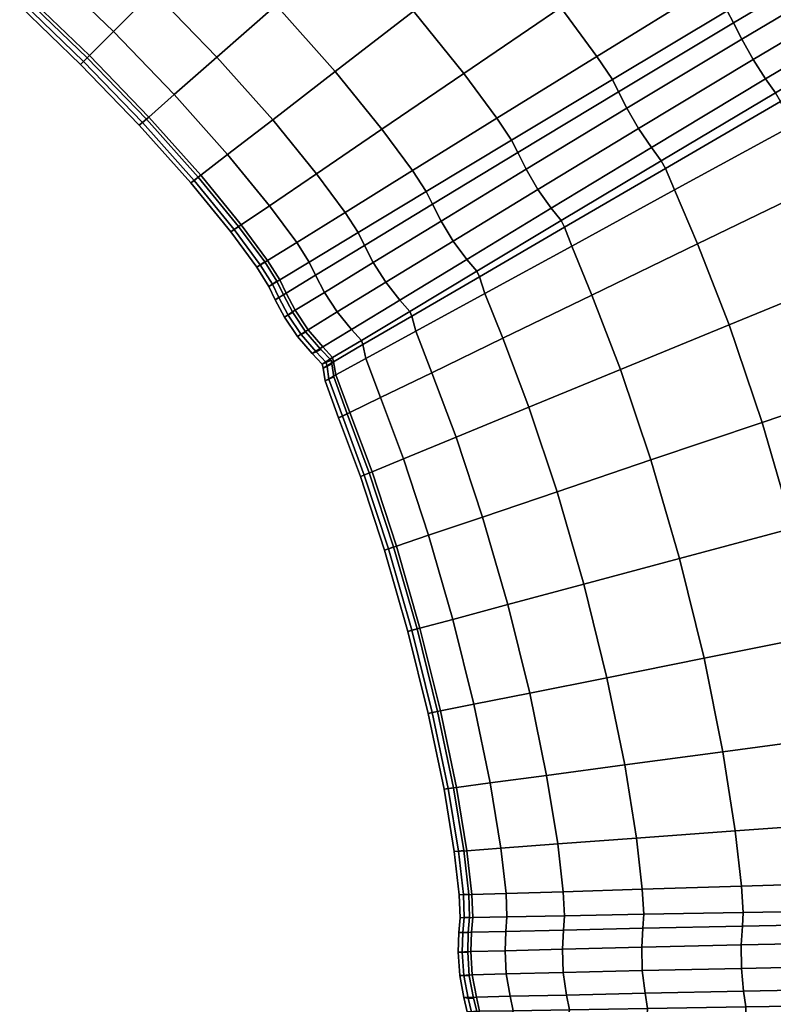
# Model space of a CAD drawing. Header units: centimetres. Extents: x -51 to 51, y -52 to 51.
# Tile 48 of 64: x 10.77 to 20.5, y -0.59 to 12.13. Entities that reach past the tile are written whole.
import ezdxf

# ---------------------------------------------------------------- set-up
doc = ezdxf.new("R2010")
doc.units = ezdxf.units.CM
doc.layers.add('Layer 01', color=18, linetype='Continuous', true_color=0x000000)

msp = doc.modelspace()

# ---------------------------------------------------------------- meshes
at = {"layer": 'Layer 01'}
mesh = msp.add_polyface(dxfattribs=at)
corners = [(13.164, 15.04, 28.209), (12.242, 15.855, 28.18), (11.46, 14.842, 26.277), (12.32, 14.079, 26.298), (14.12, 14.12, 28.22), (13.216, 13.216, 26.307), (11.648, 13.314, 24.242), (12.497, 12.497, 24.248), (10.838, 14.036, 24.227), (11.163, 12.763, 22.11), (11.978, 11.978, 22.114), (10.874, 12.433, 20.049), (11.668, 11.668, 20.051), (10.767, 12.311, 18.484), (11.553, 11.553, 18.485), (10.801, 12.352, 17.745), (11.591, 11.591, 17.745), (10.847, 12.404, 17.5), (11.64, 11.64, 17.5), (11.978, 11.978, 12.886), (11.163, 12.763, 12.89), (11.648, 13.314, 10.758), (12.497, 12.497, 10.752), (10.838, 14.036, 10.773), (11.46, 14.842, 8.723), (12.32, 14.079, 8.702), (13.216, 13.216, 8.693), (11.553, 11.553, 16.515), (10.767, 12.311, 16.516), (10.874, 12.433, 14.951), (11.668, 11.668, 14.949), (11.64, 11.64, 17.5), (10.847, 12.404, 17.5), (10.801, 12.352, 17.255), (11.591, 11.591, 17.255), (13.074, 10.098, 17.5), (12.403, 10.848, 17.5), (12.351, 10.802, 17.255), (13.019, 10.055, 17.256), (11.64, 11.64, 17.5), (12.311, 10.767, 16.516), (12.977, 10.022, 16.517), (12.433, 10.874, 14.951), (13.106, 10.121, 14.955), (12.763, 11.163, 12.89), (13.453, 10.389, 12.899), (13.314, 11.648, 10.758), (14.036, 10.838, 10.773), (14.079, 12.32, 8.702), (14.842, 11.46, 8.723), (14.603, 10.141, 10.79), (15.446, 10.715, 8.748), (15.446, 10.715, 26.252), (14.842, 11.46, 26.277), (14.036, 10.838, 24.227), (14.603, 10.141, 24.21), (14.079, 12.32, 26.298), (13.314, 11.648, 24.242), (12.763, 11.163, 22.11), (13.453, 10.389, 22.101), (12.433, 10.874, 20.049), (13.106, 10.121, 20.045), (12.311, 10.767, 18.484), (12.977, 10.022, 18.483), (12.351, 10.802, 17.745), (13.019, 10.055, 17.744), (12.403, 10.848, 17.5), (12.403, 10.848, 17.5), (13.074, 10.098, 17.5), (17.056, 13.168, 29.898), (16.179, 14.165, 29.934), (15.04, 13.164, 28.209), (15.855, 12.242, 28.18), (15.193, 15.193, 29.95), (16.505, 11.434, 28.147), (16.932, 10.857, 28.123), (15.842, 10.181, 26.235), (16.018, 9.911, 26.234), (17.12, 10.574, 28.12), (15.04, 13.164, 6.791), (15.855, 12.242, 6.82), (14.12, 14.12, 6.78), (15.193, 15.193, 5.05), (16.179, 14.165, 5.066), (17.056, 13.168, 5.102), (15.842, 10.181, 8.765), (16.505, 11.434, 6.853), (16.932, 10.857, 6.877), (13.164, 15.04, 6.791), (12.242, 15.855, 6.82), (17.12, 10.574, 6.88), (16.018, 9.911, 8.766)]
mesh.append_faces([[corners[k] for k in face] for face in [(0, 1, 2, 3), (4, 0, 3, 5), (5, 3, 6, 7), (3, 2, 8, 6), (7, 6, 9, 10), (10, 9, 11, 12), (12, 11, 13, 14), (14, 13, 15, 16), (16, 15, 17, 18), (19, 20, 21, 22), (21, 23, 24, 25), (22, 21, 25, 26), (27, 28, 29, 30), (30, 29, 20, 19), (31, 32, 33, 34), (34, 33, 28, 27), (35, 36, 37, 38), (36, 39, 34, 37), (37, 34, 27, 40), (38, 37, 40, 41), (41, 40, 42, 43), (40, 27, 30, 42), (42, 30, 19, 44), (43, 42, 44, 45), (45, 44, 46, 47), (44, 19, 22, 46), (46, 22, 26, 48), (47, 46, 48, 49), (50, 47, 49, 51), (52, 53, 54, 55), (53, 56, 57, 54), (56, 5, 7, 57), (57, 7, 10, 58), (54, 57, 58, 59), (59, 58, 60, 61), (58, 10, 12, 60), (60, 12, 14, 62), (61, 60, 62, 63), (63, 62, 64, 65), (62, 14, 16, 64), (64, 16, 18, 66), (65, 64, 67, 68), (69, 70, 71, 72), (70, 73, 4, 71), (71, 4, 5, 56), (72, 71, 56, 53), (74, 72, 53, 52), (75, 74, 52, 76), (75, 76, 77, 78), (49, 48, 79, 80), (48, 26, 81, 79), (79, 81, 82, 83), (80, 79, 83, 84), (85, 51, 86, 87), (51, 49, 80, 86), (26, 25, 88, 81), (25, 24, 89, 88), (85, 87, 90, 91)]])
mesh = msp.add_polyface(dxfattribs=at)
corners = [(24.628, 11.71, 33.59), (24.199, 12.645, 33.538), (22.406, 11.666, 32.55), (22.787, 10.816, 32.598), (25.192, 10.35, 33.66), (23.293, 9.569, 32.661), (23.922, 13.188, 33.542), (22.161, 12.154, 32.547), (22.238, 12.025, 32.534), (24.007, 13.045, 33.524), (23.799, 13.379, 33.575), (22.036, 12.34, 32.578), (19.053, 10.309, 29.803), (20.529, 11.188, 31.294), (20.403, 11.366, 31.323), (18.927, 10.479, 29.83), (21.878, 12.592, 32.599), (20.241, 11.616, 31.345), (18.76, 10.725, 29.852), (20.597, 11.074, 31.285), (19.111, 10.21, 29.798), (19.227, 9.931, 29.816), (20.739, 10.756, 31.302), (20.094, 11.879, 31.337), (18.61, 10.987, 29.849), (21.732, 12.855, 32.587), (21.627, 13.063, 32.56), (19.988, 12.09, 31.315), (18.504, 11.201, 29.832), (21.31, 13.561, 32.553), (19.691, 12.563, 31.308), (19.908, 12.244, 31.3), (21.544, 13.215, 32.543), (18.223, 11.656, 29.823), (18.424, 11.357, 29.818), (18.504, 11.201, 29.832), (19.988, 12.09, 31.315), (19.988, 12.09, 31.315), (21.627, 13.063, 32.56), (19.186, 13.256, 31.346), (17.759, 12.287, 29.855), (16.505, 11.434, 28.147), (16.932, 10.857, 28.123), (17.056, 13.168, 29.898), (15.855, 12.242, 28.18), (17.12, 10.574, 28.12), (17.2, 10.415, 28.131), (18.504, 11.201, 29.832), (17.461, 9.937, 28.144), (17.308, 10.198, 28.144), (17.2, 10.415, 28.131), (21.075, 9.986, 31.346), (21.075, 9.986, 3.654), (20.739, 10.756, 3.698), (22.406, 11.666, 2.45), (22.787, 10.816, 2.402), (19.053, 10.309, 5.197), (20.529, 11.188, 3.706), (20.597, 11.074, 3.715), (19.111, 10.21, 5.202), (22.161, 12.154, 2.453), (22.238, 12.025, 2.466), (19.227, 9.931, 5.184), (20.403, 11.366, 3.677), (22.036, 12.34, 2.422), (18.927, 10.479, 5.17), (18.76, 10.725, 5.148), (20.241, 11.616, 3.655), (21.878, 12.592, 2.401), (23.922, 13.188, 1.458), (23.799, 13.379, 1.425), (24.007, 13.045, 1.476), (24.199, 12.645, 1.462), (20.094, 11.879, 3.663), (21.732, 12.855, 2.413), (18.61, 10.987, 5.151), (18.504, 11.201, 5.168), (19.988, 12.09, 3.685), (21.627, 13.063, 2.44), (18.223, 11.656, 5.177), (19.691, 12.563, 3.693), (19.908, 12.244, 3.7), (18.424, 11.357, 5.182), (21.31, 13.561, 2.447), (21.544, 13.215, 2.457), (21.627, 13.063, 2.44), (19.988, 12.09, 3.685), (19.988, 12.09, 3.685), (18.504, 11.201, 5.168), (17.759, 12.287, 5.145), (19.186, 13.256, 3.654), (16.505, 11.434, 6.853), (15.855, 12.242, 6.82), (17.056, 13.168, 5.102), (16.932, 10.857, 6.877), (23.293, 9.569, 2.339), (24.628, 11.71, 1.41), (25.192, 10.35, 1.34), (17.12, 10.574, 6.88), (18.504, 11.201, 5.168), (17.2, 10.415, 6.869), (17.461, 9.937, 6.856), (17.308, 10.198, 6.856), (17.2, 10.415, 6.869)]
mesh.append_faces([[corners[k] for k in face] for face in [(0, 1, 2, 3), (4, 0, 3, 5), (6, 7, 8, 9), (9, 8, 2, 1), (7, 6, 10, 11), (12, 13, 14, 15), (13, 7, 11, 14), (14, 11, 16, 17), (15, 14, 17, 18), (7, 13, 19, 8), (13, 12, 20, 19), (19, 20, 21, 22), (8, 19, 22, 2), (18, 17, 23, 24), (17, 16, 25, 23), (23, 25, 26, 27), (24, 23, 27, 28), (29, 30, 31, 32), (30, 33, 34, 31), (31, 34, 35, 36), (32, 31, 37, 38), (30, 39, 40, 33), (33, 40, 41, 42), (40, 43, 44, 41), (33, 42, 45, 34), (34, 45, 46, 47), (48, 18, 24, 49), (49, 24, 28, 50), (3, 2, 22, 51), (52, 53, 54, 55), (56, 57, 58, 59), (57, 60, 61, 58), (58, 61, 54, 53), (59, 58, 53, 62), (60, 57, 63, 64), (57, 56, 65, 63), (63, 65, 66, 67), (64, 63, 67, 68), (69, 60, 64, 70), (60, 69, 71, 61), (61, 71, 72, 54), (68, 67, 73, 74), (67, 66, 75, 73), (73, 75, 76, 77), (74, 73, 77, 78), (79, 80, 81, 82), (80, 83, 84, 81), (81, 84, 85, 86), (82, 81, 87, 88), (79, 89, 90, 80), (91, 92, 93, 89), (94, 91, 89, 79), (95, 55, 96, 97), (55, 54, 72, 96), (94, 79, 82, 98), (98, 82, 99, 100), (66, 101, 102, 75), (75, 102, 103, 76)]])
mesh = msp.add_polyface(dxfattribs=at)
corners = [(25.235, 1.089, 32.553), (25.142, 2.025, 32.598), (23.244, 1.887, 31.346), (23.335, 1.035, 31.308), (24.957, 3.359, 32.661), (23.067, 3.106, 31.4), (21.355, 2.876, 29.898), (21.523, 1.761, 29.855), (21.61, 0.983, 29.823), (27.183, 2.172, 33.59), (26.992, 3.633, 33.66), (27.279, 1.144, 33.54), (24.663, 4.892, 32.716), (22.79, 4.517, 31.445), (24.271, 6.503, 32.74), (22.425, 6.009, 31.464), (20.754, 5.561, 29.95), (21.094, 4.178, 29.934), (26.681, 5.296, 33.724), (26.262, 7.037, 33.752), (27.812, 9.449, 34.454), (27.194, 11.174, 34.382), (25.192, 10.35, 33.66), (25.755, 8.754, 33.724), (23.293, 9.569, 32.661), (23.805, 8.095, 32.716), (22.787, 10.816, 32.598), (21.075, 9.986, 31.346), (21.529, 8.844, 31.4), (20.739, 10.756, 31.302), (19.227, 9.931, 29.816), (19.523, 9.234, 29.854), (19.932, 8.187, 29.898), (21.995, 7.483, 31.445), (20.357, 6.929, 29.934), (18.92, 6.443, 28.209), (19.289, 5.168, 28.22), (18.529, 7.61, 28.18), (19.607, 3.881, 28.209), (19.852, 2.674, 28.18), (20.011, 1.65, 28.147), (20.092, 0.936, 28.123), (18.584, 2.504, 26.277), (18.734, 1.556, 26.252), (18.81, 0.896, 26.235), (25.235, 1.089, 2.447), (25.142, 2.025, 2.402), (27.183, 2.172, 1.41), (27.279, 1.144, 1.46), (24.957, 3.359, 2.339), (26.992, 3.633, 1.34), (21.61, 0.983, 5.177), (21.523, 1.761, 5.145), (23.244, 1.887, 3.654), (23.335, 1.035, 3.693), (21.355, 2.876, 5.102), (23.067, 3.106, 3.6), (24.663, 4.892, 2.284), (26.681, 5.296, 1.276), (24.271, 6.503, 2.261), (26.262, 7.037, 1.248), (21.094, 4.178, 5.066), (22.79, 4.517, 3.555), (20.754, 5.561, 5.05), (22.425, 6.009, 3.536), (19.607, 3.881, 6.791), (19.289, 5.168, 6.78), (19.852, 2.674, 6.82), (18.81, 0.896, 8.765), (18.734, 1.556, 8.748), (20.011, 1.65, 6.853), (20.092, 0.936, 6.877), (18.92, 6.443, 6.791), (18.529, 7.61, 6.82), (19.932, 8.187, 5.102), (20.357, 6.929, 5.066), (21.995, 7.483, 3.555), (21.529, 8.844, 3.6), (23.293, 9.569, 2.339), (23.805, 8.095, 2.284), (19.523, 9.234, 5.146), (21.075, 9.986, 3.654), (19.227, 9.931, 5.184), (20.739, 10.756, 3.698), (22.787, 10.816, 2.402), (25.755, 8.754, 1.276), (25.192, 10.35, 1.34), (27.194, 11.174, 0.618), (27.812, 9.449, 0.546)]
mesh.append_faces([[corners[k] for k in face] for face in [(0, 1, 2, 3), (1, 4, 5, 2), (2, 5, 6, 7), (3, 2, 7, 8), (9, 10, 4, 1), (11, 9, 1, 0), (4, 12, 13, 5), (12, 14, 15, 13), (13, 15, 16, 17), (5, 13, 17, 6), (18, 19, 14, 12), (10, 18, 12, 4), (20, 21, 22, 23), (23, 22, 24, 25), (19, 23, 25, 14), (24, 26, 27, 28), (27, 29, 30, 31), (28, 27, 31, 32), (14, 25, 33, 15), (25, 24, 28, 33), (33, 28, 32, 34), (15, 33, 34, 16), (16, 34, 35, 36), (34, 32, 37, 35), (6, 17, 38, 39), (17, 16, 36, 38), (8, 7, 40, 41), (7, 6, 39, 40), (40, 39, 42, 43), (41, 40, 43, 44), (45, 46, 47, 48), (46, 49, 50, 47), (51, 52, 53, 54), (52, 55, 56, 53), (53, 56, 49, 46), (54, 53, 46, 45), (49, 57, 58, 50), (57, 59, 60, 58), (55, 61, 62, 56), (61, 63, 64, 62), (62, 64, 59, 57), (56, 62, 57, 49), (65, 66, 63, 61), (67, 65, 61, 55), (68, 69, 70, 71), (70, 67, 55, 52), (71, 70, 52, 51), (72, 73, 74, 75), (66, 72, 75, 63), (63, 75, 76, 64), (75, 74, 77, 76), (76, 77, 78, 79), (64, 76, 79, 59), (74, 80, 81, 77), (80, 82, 83, 81), (77, 81, 84, 78), (59, 79, 85, 60), (79, 78, 86, 85), (85, 86, 87, 88)]])
mesh = msp.add_polyface(dxfattribs=at)
corners = [(12.977, 10.022, 16.517), (13.494, 9.39, 16.519), (13.537, 9.421, 17.256), (13.019, 10.055, 17.256), (13.831, 8.935, 16.52), (13.874, 8.966, 17.256), (13.933, 9.004, 17.5), (13.595, 9.461, 17.5), (13.074, 10.098, 17.5), (13.629, 9.48, 14.961), (13.97, 9.02, 14.964), (13.106, 10.121, 14.955), (13.453, 10.389, 12.899), (13.993, 9.727, 12.91), (14.345, 9.253, 12.917), (14.603, 10.141, 10.79), (14.973, 9.642, 10.802), (14.036, 10.838, 10.773), (14.127, 8.769, 14.964), (13.986, 8.685, 16.52), (14.506, 8.998, 12.917), (14.588, 8.829, 12.912), (14.209, 8.598, 14.961), (14.069, 8.513, 16.519), (14.867, 8.355, 12.912), (14.492, 8.125, 14.962), (14.326, 8.377, 14.96), (14.703, 8.608, 12.909), (14.355, 8.039, 16.519), (14.187, 8.29, 16.518), (14.069, 8.513, 16.519), (14.209, 8.598, 14.961), (14.209, 8.598, 14.961), (14.588, 8.829, 12.912), (14.031, 8.714, 17.256), (14.114, 8.54, 17.256), (14.173, 8.576, 17.5), (14.09, 8.751, 17.5), (14.069, 8.513, 16.519), (14.233, 8.315, 17.256), (14.114, 8.54, 17.256), (14.403, 8.062, 17.256), (14.464, 8.096, 17.5), (14.294, 8.35, 17.5), (14.114, 8.54, 17.256), (14.173, 8.576, 17.5), (14.546, 7.817, 16.522), (14.597, 7.84, 17.256), (14.659, 7.872, 17.5), (14.681, 7.903, 14.97), (14.546, 7.817, 18.478), (14.681, 7.903, 20.03), (14.492, 8.125, 20.038), (14.355, 8.039, 18.481), (14.464, 8.096, 17.5), (14.659, 7.872, 17.5), (14.597, 7.84, 17.744), (14.403, 8.062, 17.744), (14.173, 8.576, 17.5), (14.294, 8.35, 17.5), (14.233, 8.315, 17.744), (14.114, 8.54, 17.744), (14.294, 8.35, 17.5), (14.464, 8.096, 17.5), (14.187, 8.29, 18.482), (14.069, 8.513, 18.481), (14.326, 8.377, 20.04), (14.867, 8.355, 22.088), (14.703, 8.608, 22.091), (14.588, 8.829, 22.088), (14.209, 8.598, 20.039), (13.933, 9.004, 17.5), (14.09, 8.751, 17.5), (14.031, 8.714, 17.744), (13.874, 8.966, 17.744), (14.09, 8.751, 17.5), (14.173, 8.576, 17.5), (14.114, 8.54, 17.744), (14.114, 8.54, 17.744), (14.069, 8.513, 18.481), (13.986, 8.685, 18.48), (13.831, 8.935, 18.48), (14.345, 9.253, 22.083), (13.97, 9.02, 20.036), (14.127, 8.769, 20.036), (14.506, 8.998, 22.083), (14.069, 8.513, 18.481), (14.209, 8.598, 20.039), (14.209, 8.598, 20.039), (14.588, 8.829, 22.088), (14.603, 10.141, 24.21), (14.036, 10.838, 24.227), (13.453, 10.389, 22.101), (13.993, 9.727, 22.09), (14.973, 9.642, 24.198), (13.629, 9.48, 20.039), (13.106, 10.121, 20.045), (12.977, 10.022, 18.483), (13.494, 9.39, 18.481), (13.074, 10.098, 17.5), (13.595, 9.461, 17.5), (13.537, 9.421, 17.744), (13.019, 10.055, 17.744), (13.595, 9.461, 17.5), (13.933, 9.004, 17.5)]
mesh.append_faces([[corners[k] for k in face] for face in [(0, 1, 2, 3), (1, 4, 5, 2), (2, 5, 6, 7), (3, 2, 7, 8), (4, 1, 9, 10), (1, 0, 11, 9), (9, 11, 12, 13), (10, 9, 13, 14), (14, 13, 15, 16), (13, 12, 17, 15), (4, 10, 18, 19), (10, 14, 20, 18), (18, 20, 21, 22), (19, 18, 22, 23), (24, 25, 26, 27), (25, 28, 29, 26), (26, 29, 30, 31), (27, 26, 32, 33), (4, 19, 34, 5), (19, 23, 35, 34), (34, 35, 36, 37), (5, 34, 37, 6), (38, 29, 39, 40), (29, 28, 41, 39), (39, 41, 42, 43), (44, 39, 43, 45), (28, 46, 47, 41), (41, 47, 48, 42), (49, 46, 28, 25), (50, 51, 52, 53), (54, 55, 56, 57), (57, 56, 50, 53), (58, 59, 60, 61), (62, 63, 57, 60), (60, 57, 53, 64), (61, 60, 64, 65), (53, 52, 66, 64), (52, 67, 68, 66), (66, 68, 69, 70), (64, 66, 70, 65), (71, 72, 73, 74), (75, 76, 77, 73), (73, 78, 79, 80), (74, 73, 80, 81), (82, 83, 84, 85), (83, 81, 80, 84), (84, 80, 86, 87), (85, 84, 88, 89), (90, 91, 92, 93), (94, 90, 93, 82), (82, 93, 95, 83), (93, 92, 96, 95), (95, 96, 97, 98), (83, 95, 98, 81), (99, 100, 101, 102), (103, 104, 74, 101), (101, 74, 81, 98), (102, 101, 98, 97)]])
mesh = msp.add_polyface(dxfattribs=at)
corners = [(14.973, 9.642, 10.802), (14.603, 10.141, 10.79), (15.446, 10.715, 8.748), (15.842, 10.181, 8.765), (14.345, 9.253, 12.917), (15.141, 9.381, 10.802), (14.506, 8.998, 12.917), (16.018, 9.911, 8.766), (16.099, 9.748, 8.757), (15.221, 9.215, 10.795), (14.588, 8.829, 12.912), (16.366, 9.271, 8.751), (15.496, 8.739, 10.793), (15.335, 8.994, 10.789), (16.21, 9.529, 8.748), (14.867, 8.355, 12.912), (14.703, 8.608, 12.909), (14.588, 8.829, 12.912), (15.221, 9.215, 10.795), (15.221, 9.215, 10.795), (16.099, 9.748, 8.757), (14.546, 7.817, 16.522), (14.675, 7.68, 16.524), (14.727, 7.702, 17.256), (14.597, 7.84, 17.256), (14.79, 7.734, 17.5), (14.659, 7.872, 17.5), (15.181, 7.988, 12.937), (14.809, 7.765, 14.976), (14.681, 7.903, 14.97), (15.053, 8.13, 12.926), (14.492, 8.125, 14.962), (14.737, 7.652, 17.256), (14.8, 7.684, 17.5), (14.822, 7.713, 14.974), (14.686, 7.63, 16.523), (15.199, 7.933, 12.935), (15.238, 7.754, 12.924), (14.852, 7.543, 14.968), (16.671, 8.882, 8.792), (15.805, 8.362, 10.827), (15.678, 8.509, 10.811), (16.544, 9.035, 8.772), (15.831, 8.3, 10.825), (16.706, 8.81, 8.792), (16.776, 8.594, 8.774), (15.883, 8.106, 10.81), (15.427, 7.249, 12.911), (16.09, 7.57, 10.791), (17.007, 8.015, 8.749), (17.007, 8.015, 26.251), (16.776, 8.594, 26.226), (15.883, 8.106, 24.19), (16.09, 7.57, 24.209), (15.238, 7.754, 22.076), (15.427, 7.249, 22.089), (16.671, 8.882, 26.208), (15.805, 8.362, 24.173), (15.831, 8.3, 24.175), (16.706, 8.81, 26.208), (15.181, 7.988, 22.063), (15.199, 7.933, 22.065), (14.809, 7.765, 20.024), (14.822, 7.713, 20.026), (14.675, 7.68, 18.476), (14.686, 7.63, 18.477), (14.852, 7.543, 20.032), (14.681, 7.903, 20.03), (14.546, 7.817, 18.478), (15.053, 8.13, 22.074), (14.867, 8.355, 22.088), (14.492, 8.125, 20.038), (15.678, 8.509, 24.189), (16.544, 9.035, 26.228), (16.366, 9.271, 26.249), (15.496, 8.739, 24.207), (14.79, 7.734, 17.5), (14.8, 7.684, 17.5), (14.737, 7.652, 17.744), (14.727, 7.702, 17.744), (14.659, 7.872, 17.5), (14.79, 7.734, 17.5), (14.597, 7.84, 17.744), (15.335, 8.994, 24.211), (14.703, 8.608, 22.091), (16.21, 9.529, 26.252), (16.099, 9.748, 26.243), (15.221, 9.215, 24.205), (14.588, 8.829, 22.088), (15.842, 10.181, 26.235), (14.973, 9.642, 24.198), (15.141, 9.381, 24.198), (16.018, 9.911, 26.234), (14.345, 9.253, 22.083), (14.506, 8.998, 22.083), (14.588, 8.829, 22.088), (15.221, 9.215, 24.205), (15.221, 9.215, 24.205), (16.099, 9.748, 26.243), (15.446, 10.715, 26.252), (14.603, 10.141, 24.21), (17.12, 10.574, 28.12), (16.099, 9.748, 26.243), (17.2, 10.415, 28.131), (17.12, 10.574, 6.88), (17.2, 10.415, 6.869)]
mesh.append_faces([[corners[k] for k in face] for face in [(0, 1, 2, 3), (4, 0, 5, 6), (0, 3, 7, 5), (5, 7, 8, 9), (6, 5, 9, 10), (11, 12, 13, 14), (12, 15, 16, 13), (13, 16, 17, 18), (14, 13, 19, 20), (21, 22, 23, 24), (24, 23, 25, 26), (27, 28, 29, 30), (28, 22, 21, 29), (30, 29, 31, 15), (23, 32, 33, 25), (22, 28, 34, 35), (28, 27, 36, 34), (34, 36, 37, 38), (39, 40, 41, 42), (40, 27, 30, 41), (41, 30, 15, 12), (42, 41, 12, 11), (27, 40, 43, 36), (40, 39, 44, 43), (43, 44, 45, 46), (36, 43, 46, 37), (47, 37, 46, 48), (48, 46, 45, 49), (50, 51, 52, 53), (53, 52, 54, 55), (56, 57, 58, 59), (57, 60, 61, 58), (58, 61, 54, 52), (59, 58, 52, 51), (60, 62, 63, 61), (62, 64, 65, 63), (61, 63, 66, 54), (64, 62, 67, 68), (62, 60, 69, 67), (67, 69, 70, 71), (60, 57, 72, 69), (57, 56, 73, 72), (72, 73, 74, 75), (69, 72, 75, 70), (76, 77, 78, 79), (80, 81, 79, 82), (82, 79, 64, 68), (70, 75, 83, 84), (75, 74, 85, 83), (83, 85, 86, 87), (84, 83, 87, 88), (89, 90, 91, 92), (90, 93, 94, 91), (91, 94, 95, 96), (92, 91, 97, 98), (89, 99, 100, 90), (101, 92, 102, 103), (7, 104, 105, 8)]])
mesh = msp.add_polyface(dxfattribs=at)
corners = [(16.404, 6.736, 10.773), (16.09, 7.57, 10.791), (17.007, 8.015, 8.749), (17.346, 7.124, 8.723), (16.745, 5.706, 10.758), (17.709, 6.033, 8.702), (17.071, 4.574, 10.752), (18.054, 4.837, 8.693), (16.846, 2.271, 12.899), (16.634, 3.286, 12.89), (17.355, 3.43, 10.758), (17.574, 2.368, 10.773), (16.362, 4.384, 12.886), (18.352, 3.63, 8.702), (18.584, 2.504, 8.723), (16.982, 1.428, 12.91), (17.717, 1.482, 10.79), (18.734, 1.556, 8.748), (17.788, 0.864, 10.802), (18.81, 0.896, 8.765), (18.81, 0.896, 26.235), (18.734, 1.556, 26.252), (17.717, 1.482, 24.21), (17.788, 0.864, 24.198), (18.584, 2.504, 26.277), (17.574, 2.368, 24.227), (16.846, 2.271, 22.101), (16.982, 1.428, 22.09), (16.41, 2.212, 20.045), (16.543, 1.395, 20.039), (18.352, 3.63, 26.298), (17.355, 3.43, 24.242), (18.054, 4.837, 26.307), (17.071, 4.574, 24.248), (16.362, 4.384, 22.114), (16.634, 3.286, 22.11), (17.346, 7.124, 26.277), (17.007, 8.015, 26.251), (16.09, 7.57, 24.209), (16.404, 6.736, 24.227), (17.709, 6.033, 26.298), (16.745, 5.706, 24.242), (16.366, 9.271, 26.249), (17.461, 9.937, 28.144), (17.308, 10.198, 28.144), (16.21, 9.529, 26.252), (17.2, 10.415, 28.131), (16.099, 9.748, 26.243), (16.671, 8.882, 26.208), (17.76, 9.535, 28.097), (17.634, 9.697, 28.121), (16.544, 9.035, 26.228), (19.053, 10.309, 29.803), (18.927, 10.479, 29.83), (18.76, 10.725, 29.852), (17.806, 9.451, 28.096), (19.111, 10.21, 29.798), (16.706, 8.81, 26.208), (16.776, 8.594, 26.226), (17.899, 9.206, 28.114), (19.227, 9.931, 29.816), (19.932, 8.187, 29.898), (19.523, 9.234, 29.854), (18.159, 8.573, 28.146), (18.529, 7.61, 28.18), (18.92, 6.443, 28.209), (19.289, 5.168, 28.22), (19.607, 3.881, 28.209), (19.852, 2.674, 28.18), (19.607, 3.881, 6.791), (19.852, 2.674, 6.82), (19.289, 5.168, 6.78), (20.011, 1.65, 6.853), (18.92, 6.443, 6.791), (18.529, 7.61, 6.82), (18.159, 8.573, 6.854), (16.776, 8.594, 8.774), (17.899, 9.206, 6.886), (19.227, 9.931, 5.184), (19.523, 9.234, 5.146), (19.932, 8.187, 5.102), (16.671, 8.882, 8.792), (17.76, 9.535, 6.903), (17.806, 9.451, 6.904), (16.706, 8.81, 8.792), (19.053, 10.309, 5.197), (19.111, 10.21, 5.202), (17.634, 9.697, 6.879), (18.927, 10.479, 5.17), (16.544, 9.035, 8.772), (16.366, 9.271, 8.751), (17.461, 9.937, 6.856), (18.76, 10.725, 5.148), (16.21, 9.529, 8.748), (17.308, 10.198, 6.856), (16.099, 9.748, 8.757), (17.2, 10.415, 6.869)]
mesh.append_faces([[corners[k] for k in face] for face in [(0, 1, 2, 3), (4, 0, 3, 5), (6, 4, 5, 7), (8, 9, 10, 11), (9, 12, 6, 10), (10, 6, 7, 13), (11, 10, 13, 14), (15, 8, 11, 16), (16, 11, 14, 17), (18, 16, 17, 19), (20, 21, 22, 23), (21, 24, 25, 22), (22, 25, 26, 27), (27, 26, 28, 29), (24, 30, 31, 25), (30, 32, 33, 31), (31, 33, 34, 35), (25, 31, 35, 26), (36, 37, 38, 39), (32, 40, 41, 33), (40, 36, 39, 41), (42, 43, 44, 45), (45, 44, 46, 47), (48, 49, 50, 51), (49, 52, 53, 50), (50, 53, 54, 43), (51, 50, 43, 42), (52, 49, 55, 56), (49, 48, 57, 55), (55, 57, 58, 59), (56, 55, 59, 60), (61, 62, 63, 64), (62, 60, 59, 63), (63, 59, 58, 37), (64, 63, 37, 36), (65, 64, 36, 40), (66, 65, 40, 32), (67, 66, 32, 30), (68, 67, 30, 24), (14, 13, 69, 70), (13, 7, 71, 69), (17, 14, 70, 72), (7, 5, 73, 71), (5, 3, 74, 73), (3, 2, 75, 74), (2, 76, 77, 75), (75, 77, 78, 79), (74, 75, 79, 80), (81, 82, 83, 84), (82, 85, 86, 83), (83, 86, 78, 77), (84, 83, 77, 76), (85, 82, 87, 88), (82, 81, 89, 87), (87, 89, 90, 91), (88, 87, 91, 92), (91, 90, 93, 94), (94, 93, 95, 96)]])
mesh = msp.add_polyface(dxfattribs=at)
corners = [(14.675, 7.68, 16.524), (14.686, 7.63, 16.523), (14.737, 7.652, 17.256), (14.727, 7.702, 17.256), (14.711, 7.464, 16.521), (14.761, 7.487, 17.256), (14.823, 7.518, 17.5), (14.8, 7.684, 17.5), (14.822, 7.713, 14.974), (14.852, 7.543, 14.968), (15.724, 6.456, 12.899), (15.427, 7.249, 12.911), (16.09, 7.57, 10.791), (16.404, 6.736, 10.773), (15.168, 6.228, 16.517), (14.886, 6.986, 16.519), (15.032, 7.058, 14.961), (15.318, 6.289, 14.955), (15.238, 7.754, 12.924), (16.362, 4.384, 12.886), (16.049, 5.471, 12.89), (16.745, 5.706, 10.758), (17.071, 4.574, 10.752), (15.782, 4.229, 16.515), (15.48, 5.279, 16.516), (15.633, 5.33, 14.951), (15.938, 4.271, 14.949), (14.935, 7.008, 17.256), (15.217, 6.248, 17.255), (15.281, 6.275, 17.5), (14.998, 7.038, 17.5), (15.9, 4.261, 17.5), (15.596, 5.319, 17.5), (15.53, 5.296, 17.255), (15.833, 4.243, 17.255), (16.371, 2.208, 17.5), (16.165, 3.193, 17.5), (16.097, 3.179, 17.255), (16.302, 2.198, 17.256), (16.045, 3.169, 16.516), (16.204, 3.2, 14.951), (16.634, 3.286, 12.89), (16.41, 2.212, 14.955), (16.846, 2.271, 12.899), (16.846, 2.271, 22.101), (16.634, 3.286, 22.11), (16.204, 3.2, 20.049), (16.41, 2.212, 20.045), (16.362, 4.384, 22.114), (15.938, 4.271, 20.051), (15.782, 4.229, 18.485), (16.045, 3.169, 18.484), (15.833, 4.243, 17.745), (16.097, 3.179, 17.745), (15.9, 4.261, 17.5), (16.165, 3.193, 17.5), (16.302, 2.198, 17.744), (16.165, 3.193, 17.5), (16.371, 2.208, 17.5), (15.48, 5.279, 18.484), (15.53, 5.296, 17.745), (15.168, 6.228, 18.483), (15.217, 6.248, 17.745), (15.281, 6.275, 17.5), (15.596, 5.319, 17.5), (15.596, 5.319, 17.5), (15.9, 4.261, 17.5), (16.049, 5.471, 22.11), (15.633, 5.33, 20.049), (15.724, 6.456, 22.101), (15.318, 6.289, 20.045), (14.823, 7.518, 17.5), (14.998, 7.038, 17.5), (14.935, 7.008, 17.744), (14.761, 7.487, 17.744), (14.998, 7.038, 17.5), (15.281, 6.275, 17.5), (14.886, 6.986, 18.481), (14.711, 7.464, 18.479), (15.427, 7.249, 22.089), (15.032, 7.058, 20.039), (15.238, 7.754, 22.076), (14.852, 7.543, 20.032), (16.404, 6.736, 24.227), (16.09, 7.57, 24.209), (16.745, 5.706, 24.242), (17.071, 4.574, 24.248), (14.822, 7.713, 20.026), (14.686, 7.63, 18.477), (14.8, 7.684, 17.5), (14.823, 7.518, 17.5), (14.737, 7.652, 17.744), (14.727, 7.702, 17.744), (14.675, 7.68, 18.476)]
mesh.append_faces([[corners[k] for k in face] for face in [(0, 1, 2, 3), (1, 4, 5, 2), (2, 5, 6, 7), (1, 8, 9, 4), (10, 11, 12, 13), (14, 15, 16, 17), (15, 4, 9, 16), (16, 9, 18, 11), (17, 16, 11, 10), (19, 20, 21, 22), (20, 10, 13, 21), (23, 24, 25, 26), (24, 14, 17, 25), (25, 17, 10, 20), (26, 25, 20, 19), (4, 15, 27, 5), (15, 14, 28, 27), (27, 28, 29, 30), (5, 27, 30, 6), (31, 32, 33, 34), (32, 29, 28, 33), (33, 28, 14, 24), (34, 33, 24, 23), (35, 36, 37, 38), (36, 31, 34, 37), (37, 34, 23, 39), (39, 23, 26, 40), (40, 26, 19, 41), (42, 40, 41, 43), (44, 45, 46, 47), (45, 48, 49, 46), (46, 49, 50, 51), (51, 50, 52, 53), (53, 52, 54, 55), (56, 53, 57, 58), (50, 59, 60, 52), (59, 61, 62, 60), (60, 62, 63, 64), (52, 60, 65, 66), (48, 67, 68, 49), (67, 69, 70, 68), (68, 70, 61, 59), (49, 68, 59, 50), (71, 72, 73, 74), (75, 76, 62, 73), (73, 62, 61, 77), (74, 73, 77, 78), (69, 79, 80, 70), (79, 81, 82, 80), (80, 82, 78, 77), (70, 80, 77, 61), (83, 84, 79, 69), (85, 83, 69, 67), (86, 85, 67, 48), (87, 88, 78, 82), (89, 90, 74, 91), (91, 74, 78, 88), (92, 91, 88, 93)]])
mesh = msp.add_polyface(dxfattribs=at)
corners = [(16.302, 2.198, 17.256), (16.097, 3.179, 17.255), (16.045, 3.169, 16.516), (16.249, 2.191, 16.517), (16.204, 3.2, 14.951), (16.41, 2.212, 14.955), (16.381, 1.384, 16.519), (16.434, 1.39, 17.256), (16.445, 0.823, 16.52), (16.498, 0.827, 17.256), (16.568, 0.831, 17.5), (16.504, 1.396, 17.5), (16.371, 2.208, 17.5), (16.543, 1.395, 14.961), (16.608, 0.827, 14.964), (16.846, 2.271, 12.899), (16.982, 1.428, 12.91), (16.619, 0.531, 14.964), (16.455, 0.528, 16.52), (16.604, 0.342, 14.961), (16.44, 0.338, 16.519), (16.613, -0.209, 14.962), (16.451, -0.216, 16.519), (16.431, 0.086, 16.518), (16.595, 0.091, 14.96), (16.44, 0.338, 16.519), (16.604, 0.342, 14.961), (16.508, 0.531, 17.256), (16.493, 0.339, 17.256), (16.562, 0.34, 17.5), (16.578, 0.534, 17.5), (16.44, 0.338, 16.519), (16.484, 0.085, 17.256), (16.493, 0.339, 17.256), (16.504, -0.219, 17.256), (16.574, -0.221, 17.5), (16.554, 0.085, 17.5), (16.493, 0.339, 17.256), (16.562, 0.34, 17.5), (16.506, -0.503, 16.522), (16.561, -0.509, 17.256), (16.549, -0.686, 16.524), (16.605, -0.693, 17.256), (16.675, -0.697, 17.5), (16.631, -0.512, 17.5), (16.707, -0.68, 14.976), (16.666, -0.496, 14.97), (16.533, -0.735, 16.523), (16.588, -0.741, 17.256), (16.659, -0.745, 17.5), (16.693, -0.732, 14.974), (16.707, -0.68, 20.024), (16.549, -0.686, 18.476), (16.533, -0.735, 18.477), (16.693, -0.732, 20.026), (16.666, -0.496, 20.03), (16.506, -0.503, 18.478), (16.613, -0.209, 20.038), (16.451, -0.216, 18.481), (16.605, -0.693, 17.744), (16.588, -0.741, 17.744), (16.574, -0.221, 17.5), (16.631, -0.512, 17.5), (16.561, -0.509, 17.744), (16.504, -0.219, 17.744), (16.631, -0.512, 17.5), (16.675, -0.697, 17.5), (16.562, 0.34, 17.5), (16.554, 0.085, 17.5), (16.484, 0.085, 17.744), (16.493, 0.339, 17.744), (16.554, 0.085, 17.5), (16.574, -0.221, 17.5), (16.431, 0.086, 18.482), (16.44, 0.338, 18.481), (16.595, 0.091, 20.04), (16.604, 0.342, 20.039), (16.568, 0.831, 17.5), (16.578, 0.534, 17.5), (16.508, 0.531, 17.744), (16.498, 0.827, 17.744), (16.578, 0.534, 17.5), (16.562, 0.34, 17.5), (16.493, 0.339, 17.744), (16.493, 0.339, 17.744), (16.44, 0.338, 18.481), (16.455, 0.528, 18.48), (16.445, 0.823, 18.48), (16.608, 0.827, 20.036), (16.619, 0.531, 20.036), (16.44, 0.338, 18.481), (16.604, 0.342, 20.039), (16.543, 1.395, 20.039), (16.41, 2.212, 20.045), (16.249, 2.191, 18.483), (16.381, 1.384, 18.481), (16.204, 3.2, 20.049), (16.045, 3.169, 18.484), (16.371, 2.208, 17.5), (16.504, 1.396, 17.5), (16.434, 1.39, 17.744), (16.302, 2.198, 17.744), (16.504, 1.396, 17.5), (16.568, 0.831, 17.5), (16.097, 3.179, 17.745)]
mesh.append_faces([[corners[k] for k in face] for face in [(0, 1, 2, 3), (3, 2, 4, 5), (3, 6, 7, 0), (6, 8, 9, 7), (7, 9, 10, 11), (0, 7, 11, 12), (8, 6, 13, 14), (6, 3, 5, 13), (13, 5, 15, 16), (8, 14, 17, 18), (18, 17, 19, 20), (21, 22, 23, 24), (24, 23, 25, 26), (8, 18, 27, 9), (18, 20, 28, 27), (27, 28, 29, 30), (9, 27, 30, 10), (31, 23, 32, 33), (23, 22, 34, 32), (32, 34, 35, 36), (37, 32, 36, 38), (22, 39, 40, 34), (39, 41, 42, 40), (40, 42, 43, 44), (34, 40, 44, 35), (45, 41, 39, 46), (46, 39, 22, 21), (41, 47, 48, 42), (42, 48, 49, 43), (41, 45, 50, 47), (51, 52, 53, 54), (52, 51, 55, 56), (56, 55, 57, 58), (59, 60, 53, 52), (61, 62, 63, 64), (65, 66, 59, 63), (63, 59, 52, 56), (64, 63, 56, 58), (67, 68, 69, 70), (71, 72, 64, 69), (69, 64, 58, 73), (70, 69, 73, 74), (58, 57, 75, 73), (73, 75, 76, 74), (77, 78, 79, 80), (81, 82, 83, 79), (79, 84, 85, 86), (80, 79, 86, 87), (88, 87, 86, 89), (89, 86, 90, 91), (92, 93, 94, 95), (88, 92, 95, 87), (93, 96, 97, 94), (98, 99, 100, 101), (102, 103, 80, 100), (100, 80, 87, 95), (101, 100, 95, 94), (94, 97, 104, 101)]])
mesh = msp.add_polyface(dxfattribs=at)
corners = [(16.608, 0.827, 14.964), (16.543, 1.395, 14.961), (16.982, 1.428, 12.91), (17.05, 0.84, 12.917), (17.717, 1.482, 10.79), (17.788, 0.864, 10.802), (17.803, 0.554, 10.802), (17.062, 0.539, 12.917), (18.81, 0.896, 8.765), (18.828, 0.574, 8.766), (18.816, 0.393, 8.757), (17.79, 0.37, 10.795), (17.048, 0.352, 12.912), (16.619, 0.531, 14.964), (16.604, 0.342, 14.961), (18.809, -0.155, 8.751), (17.789, -0.179, 10.793), (17.778, 0.122, 10.789), (18.802, 0.147, 8.748), (17.053, -0.198, 12.912), (17.037, 0.103, 12.909), (17.048, 0.352, 12.912), (17.79, 0.37, 10.795), (17.79, 0.37, 10.795), (18.816, 0.393, 8.757), (16.613, -0.209, 14.962), (16.595, 0.091, 14.96), (16.604, 0.342, 14.961), (17.048, 0.352, 12.912), (17.141, -0.673, 12.937), (16.707, -0.68, 14.976), (16.666, -0.496, 14.97), (17.102, -0.486, 12.926), (17.129, -0.73, 12.935), (16.693, -0.732, 14.974), (18.878, -0.644, 8.792), (17.869, -0.66, 10.827), (17.832, -0.47, 10.811), (18.845, -0.447, 8.772), (17.86, -0.727, 10.825), (18.873, -0.723, 8.792), (18.878, -0.644, 26.208), (17.869, -0.66, 24.173), (17.86, -0.727, 24.175), (18.873, -0.723, 26.208), (17.141, -0.673, 22.063), (17.129, -0.73, 22.065), (16.707, -0.68, 20.024), (16.693, -0.732, 20.026), (17.102, -0.486, 22.074), (16.666, -0.496, 20.03), (17.053, -0.198, 22.088), (16.613, -0.209, 20.038), (17.832, -0.47, 24.189), (18.845, -0.447, 26.228), (18.809, -0.155, 26.249), (17.789, -0.179, 24.207), (17.037, 0.103, 22.091), (16.595, 0.091, 20.04), (17.048, 0.352, 22.088), (16.604, 0.342, 20.039), (17.05, 0.84, 22.083), (16.608, 0.827, 20.036), (16.619, 0.531, 20.036), (17.062, 0.539, 22.083), (16.604, 0.342, 20.039), (17.048, 0.352, 22.088), (17.778, 0.122, 24.211), (18.802, 0.147, 26.252), (18.816, 0.393, 26.243), (17.79, 0.37, 24.205), (18.81, 0.896, 26.235), (17.788, 0.864, 24.198), (17.803, 0.554, 24.198), (18.828, 0.574, 26.234), (17.048, 0.352, 22.088), (17.79, 0.37, 24.205), (17.79, 0.37, 24.205), (18.816, 0.393, 26.243), (17.717, 1.482, 24.21), (16.982, 1.428, 22.09), (16.543, 1.395, 20.039), (20.092, 0.936, 28.123), (20.114, 0.598, 28.12), (18.816, 0.393, 26.243), (20.103, 0.42, 28.131), (20.091, -0.125, 28.144), (20.088, 0.177, 28.144), (20.103, 0.42, 28.131), (20.148, -0.622, 28.097), (20.119, -0.419, 28.121), (20.148, -0.622, 6.903), (20.119, -0.419, 6.879), (20.091, -0.125, 6.856), (20.092, 0.936, 6.877), (20.114, 0.598, 6.88), (20.103, 0.42, 6.869), (20.088, 0.177, 6.856), (18.816, 0.393, 8.757), (20.103, 0.42, 6.869)]
mesh.append_faces([[corners[k] for k in face] for face in [(0, 1, 2, 3), (3, 2, 4, 5), (3, 5, 6, 7), (5, 8, 9, 6), (6, 9, 10, 11), (7, 6, 11, 12), (0, 3, 7, 13), (13, 7, 12, 14), (15, 16, 17, 18), (16, 19, 20, 17), (17, 20, 21, 22), (18, 17, 23, 24), (19, 25, 26, 20), (20, 26, 27, 28), (29, 30, 31, 32), (32, 31, 25, 19), (30, 29, 33, 34), (35, 36, 37, 38), (36, 29, 32, 37), (37, 32, 19, 16), (38, 37, 16, 15), (29, 36, 39, 33), (36, 35, 40, 39), (41, 42, 43, 44), (42, 45, 46, 43), (45, 47, 48, 46), (47, 45, 49, 50), (50, 49, 51, 52), (45, 42, 53, 49), (42, 41, 54, 53), (53, 54, 55, 56), (49, 53, 56, 51), (52, 51, 57, 58), (58, 57, 59, 60), (61, 62, 63, 64), (64, 63, 65, 66), (51, 56, 67, 57), (56, 55, 68, 67), (67, 68, 69, 70), (57, 67, 70, 59), (71, 72, 73, 74), (72, 61, 64, 73), (73, 64, 75, 76), (74, 73, 77, 78), (72, 79, 80, 61), (61, 80, 81, 62), (82, 71, 74, 83), (83, 74, 84, 85), (55, 86, 87, 68), (68, 87, 88, 69), (41, 89, 90, 54), (54, 90, 86, 55), (91, 35, 38, 92), (92, 38, 15, 93), (8, 94, 95, 9), (9, 95, 96, 10), (93, 15, 18, 97), (97, 18, 98, 99)]])
mesh = msp.add_polyface(dxfattribs=at)
corners = [(27.312, -0.54, 33.542), (25.269, -0.554, 32.547), (25.271, -0.706, 32.534), (27.313, -0.706, 33.524), (27.3, -0.313, 33.575), (25.253, -0.332, 32.578), (27.293, -0.015, 33.595), (25.243, -0.034, 32.599), (21.655, -0.599, 29.803), (23.372, -0.575, 31.294), (23.353, -0.358, 31.323), (21.631, -0.389, 29.83), (23.337, -0.061, 31.345), (21.609, -0.092, 29.852), (23.374, -0.708, 31.285), (21.656, -0.713, 29.798), (23.341, 0.24, 31.337), (21.61, 0.209, 29.849), (25.248, 0.266, 32.587), (25.261, 0.5, 32.56), (23.355, 0.476, 31.315), (21.625, 0.449, 29.832), (27.298, 0.284, 33.579), (27.308, 0.515, 33.547), (25.235, 1.089, 32.553), (23.335, 1.035, 31.308), (23.362, 0.649, 31.3), (25.266, 0.673, 32.543), (21.61, 0.983, 29.823), (21.634, 0.623, 29.818), (21.625, 0.449, 29.832), (23.355, 0.476, 31.315), (23.355, 0.476, 31.315), (25.261, 0.5, 32.56), (27.279, 1.144, 33.54), (27.311, 0.691, 33.528), (25.261, 0.5, 32.56), (27.308, 0.515, 33.547), (20.092, 0.936, 28.123), (20.114, 0.598, 28.12), (20.103, 0.42, 28.131), (21.625, 0.449, 29.832), (20.091, -0.125, 28.144), (20.088, 0.177, 28.144), (20.103, 0.42, 28.131), (20.148, -0.622, 28.097), (20.119, -0.419, 28.121), (20.146, -0.718, 28.096), (18.878, -0.644, 26.208), (18.873, -0.723, 26.208), (18.878, -0.644, 8.792), (20.148, -0.622, 6.903), (20.146, -0.718, 6.904), (18.873, -0.723, 8.792), (21.655, -0.599, 5.197), (21.656, -0.713, 5.202), (23.372, -0.575, 3.706), (23.374, -0.708, 3.715), (25.269, -0.554, 2.453), (25.271, -0.706, 2.466), (23.353, -0.358, 3.677), (25.253, -0.332, 2.422), (21.631, -0.389, 5.17), (21.609, -0.092, 5.148), (23.337, -0.061, 3.655), (25.243, -0.034, 2.401), (20.119, -0.419, 6.879), (20.091, -0.125, 6.856), (27.312, -0.54, 1.458), (27.3, -0.313, 1.425), (27.293, -0.015, 1.405), (27.313, -0.706, 1.476), (25.248, 0.266, 2.413), (27.298, 0.284, 1.421), (25.261, 0.5, 2.44), (27.308, 0.515, 1.453), (23.341, 0.24, 3.663), (21.61, 0.209, 5.151), (21.625, 0.449, 5.168), (23.355, 0.476, 3.685), (25.235, 1.089, 2.447), (27.279, 1.144, 1.46), (27.311, 0.691, 1.472), (25.266, 0.673, 2.457), (27.308, 0.515, 1.453), (25.261, 0.5, 2.44), (21.61, 0.983, 5.177), (23.335, 1.035, 3.693), (23.362, 0.649, 3.7), (21.634, 0.623, 5.182), (25.261, 0.5, 2.44), (23.355, 0.476, 3.685), (23.355, 0.476, 3.685), (21.625, 0.449, 5.168), (20.092, 0.936, 6.877), (20.114, 0.598, 6.88), (21.625, 0.449, 5.168), (20.103, 0.42, 6.869), (20.088, 0.177, 6.856), (20.103, 0.42, 6.869)]
mesh.append_faces([[corners[k] for k in face] for face in [(0, 1, 2, 3), (1, 0, 4, 5), (5, 4, 6, 7), (8, 9, 10, 11), (9, 1, 5, 10), (10, 5, 7, 12), (11, 10, 12, 13), (1, 9, 14, 2), (9, 8, 15, 14), (13, 12, 16, 17), (12, 7, 18, 16), (16, 18, 19, 20), (17, 16, 20, 21), (7, 6, 22, 18), (18, 22, 23, 19), (24, 25, 26, 27), (25, 28, 29, 26), (26, 29, 30, 31), (27, 26, 32, 33), (34, 24, 27, 35), (35, 27, 36, 37), (28, 38, 39, 29), (29, 39, 40, 41), (42, 13, 17, 43), (43, 17, 21, 44), (45, 8, 11, 46), (46, 11, 13, 42), (8, 45, 47, 15), (45, 48, 49, 47), (50, 51, 52, 53), (51, 54, 55, 52), (54, 56, 57, 55), (56, 58, 59, 57), (58, 56, 60, 61), (56, 54, 62, 60), (60, 62, 63, 64), (61, 60, 64, 65), (54, 51, 66, 62), (62, 66, 67, 63), (68, 58, 61, 69), (69, 61, 65, 70), (58, 68, 71, 59), (70, 65, 72, 73), (73, 72, 74, 75), (65, 64, 76, 72), (64, 63, 77, 76), (76, 77, 78, 79), (72, 76, 79, 74), (80, 81, 82, 83), (83, 82, 84, 85), (86, 87, 88, 89), (87, 80, 83, 88), (88, 83, 90, 91), (89, 88, 92, 93), (94, 86, 89, 95), (95, 89, 96, 97), (63, 67, 98, 77), (77, 98, 99, 78)]])

doc.saveas('drawing.dxf')
